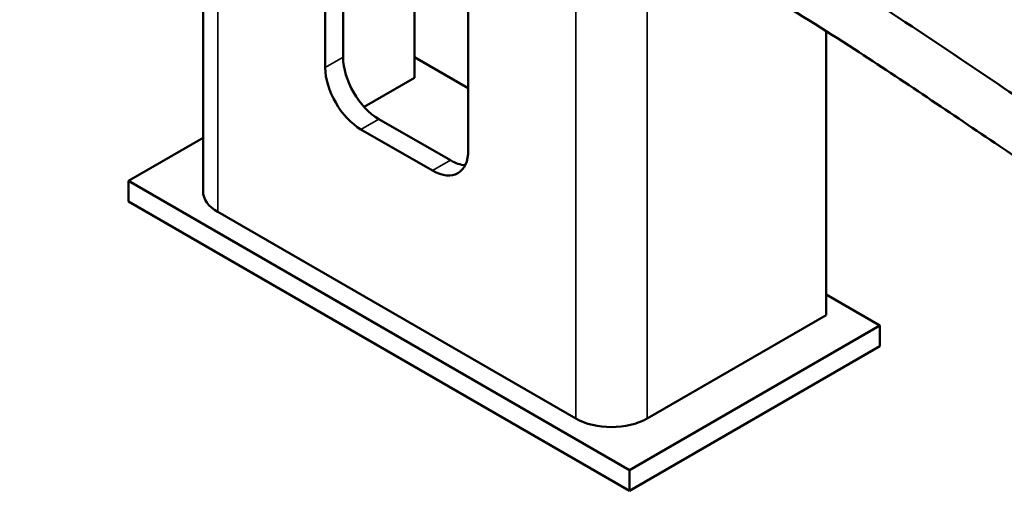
# Model space of a CAD drawing. Header units: inches. Extents: x 1 to 271, y 5 to 171.
# Tile 123 of 256: x 191.64 to 201.37, y 49.6 to 54.35. Entities that reach past the tile are written whole.
import ezdxf

# ---------------------------------------------------------------- set-up
doc = ezdxf.new("R2010")
doc.units = ezdxf.units.IN
doc.header["$LTSCALE"] = 8
doc.header["$MEASUREMENT"] = 0
for name, color, linetype, lineweight in [('Symbol (ANSI)', 7, 'Continuous', 25), ('Visible (ANSI)', 7, 'Continuous', 50), ('Visible Narrow (ANSI)', 7, 'Continuous', 35)]:
    doc.layers.add(name, color=color, linetype=linetype, lineweight=lineweight)
doc.styles.add('Note Text (ANSI)', font='tahoma.ttf')
doc.dimstyles.new('Default (ANSI)$7', dxfattribs={"dimscale": 8, "dimtxt": 0.12, "dimasz": 0.098425, "dimexe": 0.125, "dimexo": 0.0625, "dimgap": 0.031496, "dimtad": 0, "dimtih": 1, "dimtoh": 1, "dimrnd": 1e-08, "dimzin": 4, "dimdsep": 46, "dimtxsty": 'Note Text (ANSI)', "dimcen": 0.09, "dimdle": 0.393701, "dimclrd": 256, "dimclre": 256, "dimclrt": 256, "dimadec": 0, "dimazin": 1, "dimtfac": 1, "dimtofl": 0, "dimtmove": 0, "dimatfit": 3, "dimfxl": 1, "dimtolj": 1, "dimtzin": 4, "dimlwd": -1, "dimlwe": -1, "dimarcsym": 0})

msp = doc.modelspace()

# ---------------------------------------------------------------- linework, layer by layer
at = {"layer": 'Visible (ANSI)'}
for p, q in [((193.4549, 55.8943), (193.4549, 52.6516)), ((196.0763, 55.3909), (196.0763, 53.0599)), ((195.5459, 53.7743), (195.5459, 55.0864)), ((194.8388, 54.7071), (194.8388, 53.9784)), ((194.6621, 53.8764), (194.6621, 54.6164)), ((199.6118, 54.2346), (199.6118, 51.4269)), ((196.0763, 53.6723), (195.5459, 53.9784)), ((195.5459, 53.7743), (195.0469, 53.4862)), ((195.1924, 53.3661), (195.8995, 52.9578)), ((195.7227, 52.8558), (195.0156, 53.264)), ((193.4549, 53.1795), (192.7175, 52.7537)), ((192.7175, 52.7537), (197.6673, 49.896)), ((192.7175, 52.7537), (192.7175, 52.5496)), ((197.6673, 49.6918), (192.7175, 52.5496)), ((197.1369, 50.4063), (193.6014, 52.4475)), ((200.1421, 51.3248), (199.6118, 51.631)), ((199.6118, 51.4269), (197.844, 50.4063)), ((197.6673, 49.896), (200.1421, 51.3248)), ((200.1421, 51.3248), (200.1421, 51.1207)), ((200.1421, 51.1207), (197.6673, 49.6918)), ((197.6673, 49.896), (197.6673, 49.6918))]:
    msp.add_line(p, q, dxfattribs=at)
for centre, major_axis, start_param, end_param in [((195.1924, 53.7743), (0.25, -0.433), 3.926991, 5.497787), ((195.0156, 53.6723), (-0.25, 0.433), 0.785398, 2.356194), ((195.7227, 53.264), (0.25, -0.433), 5.497787, 7.068583), ((195.8995, 53.3661), (0.25, -0.433), 5.497787, 5.921818), ((193.9549, 52.6516), (-0.5, 0), 0, 0.785398), ((197.4905, 50.6104), (-0.5, 0), 0.785398, 2.356194)]:
    msp.add_ellipse(centre, major_axis=major_axis, ratio=0.57735, start_param=start_param, end_param=end_param, dxfattribs=at)
for points, knots in [([(198.1276, 55.6603), (198.4438, 55.5027), (198.7821, 55.3193), (199.4518, 54.9273), (199.7865, 54.7183), (200.4859, 54.2659), (200.8529, 54.0196), (201.7519, 53.4137), (202.284, 53.0533), (203.7125, 52.1178), (204.6216, 51.5553), (206.4518, 50.5291), (207.3729, 50.0607), (209.2051, 49.2372), (210.1172, 48.8762), (211.9902, 48.2479), (212.9552, 47.9812), (214.0933, 47.7463), (214.2531, 47.7151), (214.4133, 47.6857)], [0, 0, 0, 0, 3.117735, 3.117735, 6.115676, 6.115676, 9.473907, 9.473907, 14.390158, 14.390158, 22.520589, 22.520589, 30.379685, 30.379685, 37.867845, 37.867845, 45.495927, 45.495927, 46.736527, 46.736527, 46.736527, 46.736527]), ([(214.4133, 47.1776), (214.2528, 47.2064), (214.0928, 47.2369), (213.164, 47.4242), (212.403, 47.6188), (210.7959, 48.1057), (209.9511, 48.4087), (208.203, 49.1225), (207.3007, 49.5426), (205.5224, 50.4621), (204.6449, 50.9643), (202.9519, 52.0089), (202.1357, 52.5516), (200.8483, 53.4197), (200.3724, 53.7428), (199.5931, 54.2485), (199.2908, 54.4388), (198.6199, 54.8379), (198.2486, 55.0413), (197.8885, 55.2208), (197.8704, 55.2298), (197.8523, 55.2387)], [27.539993, 27.539993, 27.539993, 27.539993, 28.782026, 28.782026, 34.769716, 34.769716, 41.624311, 41.624311, 49.208301, 49.208301, 56.889616, 56.889616, 64.380123, 64.380123, 68.752292, 68.752292, 71.466526, 71.466526, 74.86549, 74.86549, 75.046548, 75.046548, 75.046548, 75.046548])]:
    msp.add_open_spline(points, degree=3, knots=knots, dxfattribs=at)
at = {"layer": 'Visible Narrow (ANSI)'}
for p, q in [((193.6014, 55.9789), (193.6014, 52.4475)), ((197.1369, 50.4063), (197.1369, 55.3152)), ((197.844, 55.0398), (197.844, 50.4063)), ((194.6621, 53.8764), (194.8388, 53.9784)), ((195.0156, 53.264), (195.1924, 53.3661)), ((195.7227, 52.8558), (195.8995, 52.9578))]:
    msp.add_line(p, q, dxfattribs=at)

# ---------------------------------------------------------------- leaders
at = {"layer": 'Symbol (ANSI)', "annotation_type": 0, "has_hookline": 1, "hookline_direction": 1}
for points, text_width in [([(217.863, 72.0783), (196.3836, 41.6204), (195.5962, 41.6204)], 12.1177), ([(192.4932, 57.9752), (183.1315, 52.3501), (182.3441, 52.3501)], 9.9062)]:
    msp.add_leader(points, dimstyle='Default (ANSI)$7', override={"dimtad": 0}, dxfattribs=dict(at, text_width=text_width))

doc.saveas('drawing.dxf')
